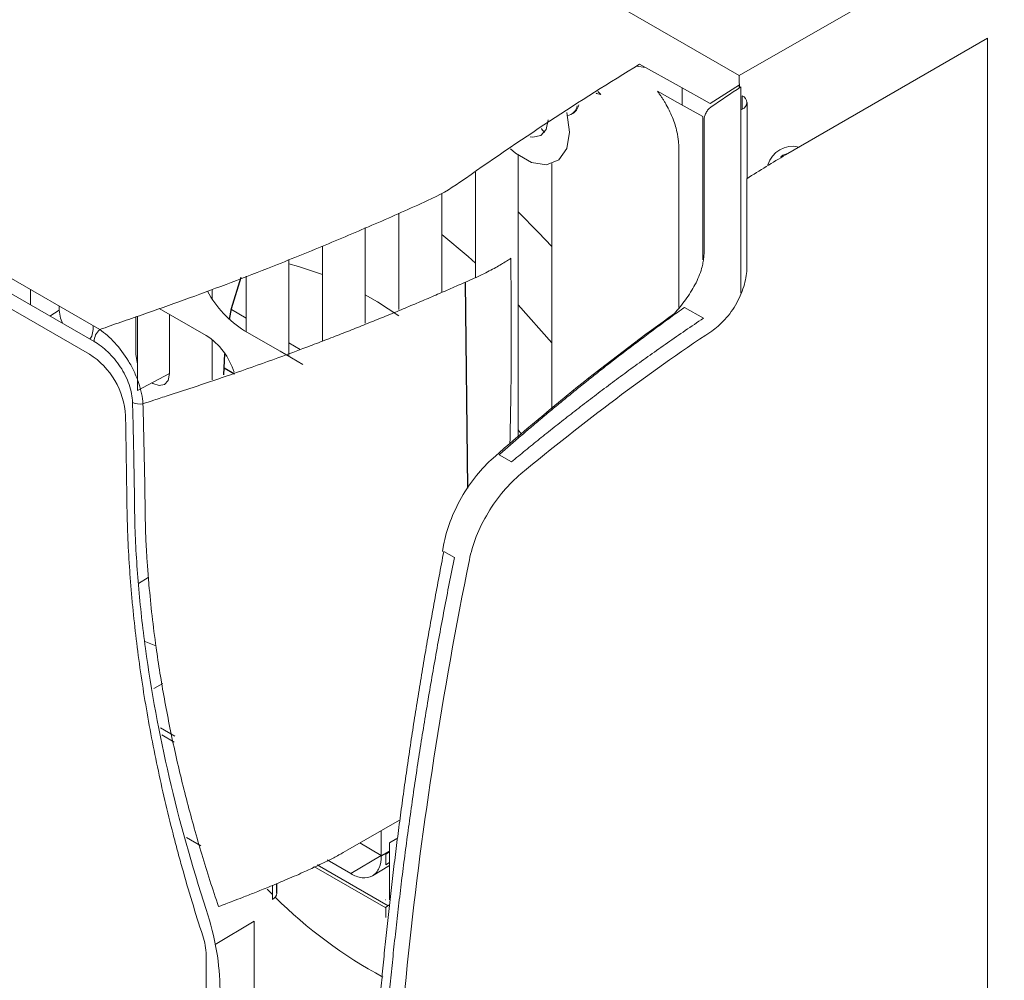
# Paper-space layout '_Isometric' of a CAD drawing. Header units: millimetres. Extents: x -1342 to 1339, y -551 to 2740.
# Tile 47 of 90: x 405 to 451, y 305 to 349. Entities that reach past the tile are written whole.
import ezdxf

# ---------------------------------------------------------------- set-up
doc = ezdxf.new("R2010")
doc.units = ezdxf.units.MM

psp = doc.layouts.new('_Isometric')

# ---------------------------------------------------------------- linework, layer by layer
at = {"color": 144, "linetype": 'Continuous', "lineweight": 18}
for p, q in [((438.453, 346.787), (383.298, 378.628)), ((438.453, 346.787), (447.806, 352.187)), ((449.927, 348.513), (440.599, 343.128)), ((449.927, 267.304), (449.927, 348.513)), ((433.701, 347.218), (434.119, 347.161)), ((431.921, 346.048), (432.054, 345.915)), ((435.812, 346.219), (435.812, 345.428)), ((438.446, 346.356), (438.446, 346.21)), ((438.459, 346.218), (438.459, 346.364)), ((438.523, 346.261), (438.523, 336.731)), ((438.594, 345.848), (438.594, 345.236)), ((438.814, 342.025), (438.814, 345.542)), ((430.604, 344.174), (430.477, 345.082)), ((438.594, 345.236), (438.523, 345.2)), ((436.776, 344.891), (436.776, 338.262)), ((436.827, 338.602), (436.827, 344.724)), ((435.66, 336.063), (435.66, 343.452)), ((428.232, 330.065), (428.232, 343.111)), ((395.598, 342.711), (408.886, 335.04)), ((429.794, 342.716), (429.794, 331.367)), ((394.134, 342.148), (408.409, 333.907)), ((408.622, 334.493), (395.334, 342.164)), ((426.259, 342.329), (426.259, 337.457)), ((438.805, 342.019), (438.805, 337.908)), ((424.696, 336.786), (424.696, 341.334)), ((422.723, 340.433), (422.723, 335.977)), ((421.161, 335.335), (421.161, 339.755)), ((419.187, 338.899), (419.187, 334.525)), ((417.625, 333.808), (417.625, 338.283)), ((415.652, 337.507), (415.652, 334.946)), ((405.678, 336.892), (405.678, 336.192)), ((414.09, 336.45), (414.09, 336.892)), ((407.018, 335.945), (407.018, 336.119)), ((413.81, 334.764), (411.636, 336.019)), ((428.232, 336.181), (429.794, 334.428)), ((436.799, 335.565), (435.926, 336.069)), ((407.018, 335.945), (406.586, 335.668)), ((410.554, 333.904), (410.554, 335.634)), ((410.628, 332.229), (410.628, 335.66)), ((412.116, 335.742), (412.116, 333.002)), ((415.652, 335.574), (414.974, 335.966)), ((408.581, 335.217), (408.581, 335.043)), ((417.222, 334.04), (415.578, 334.989)), ((414.09, 332.717), (414.09, 334.571)), ((418.16, 334.126), (417.625, 334.435)), ((418.283, 333.428), (417.222, 334.041)), ((417.222, 334.041), (417.222, 334.04)), ((412.116, 333.002), (410.628, 332.229)), ((428.232, 330.397), (428.376, 330.214)), ((427.352, 329.25), (427.923, 328.92)), ((424.727, 324.775), (424.779, 325.076)), ((425.286, 324.497), (424.797, 324.78)), ((411.484, 320.417), (410.946, 320.628)), ((411.385, 318.437), (411.811, 318.674)), ((412.36, 316.232), (411.696, 316.616)), ((412.328, 315.964), (411.751, 316.298)), ((420.352, 310.971), (422.741, 312.358)), ((421.906, 311.874), (421.906, 310.694)), ((412.894, 311.555), (413.561, 311.17)), ((422.623, 311.5), (422.285, 311.298)), ((421.906, 310.722), (420.911, 311.296)), ((422.285, 311.298), (422.285, 308.672)), ((420.492, 309.877), (419.395, 310.51)), ((421.906, 310.722), (420.492, 309.877)), ((422.285, 310.885), (422.112, 310.782)), ((422.112, 310.292), (422.112, 310.782)), ((418.783, 310.214), (422.112, 308.292)), ((418.94, 310.29), (422.22, 308.396)), ((421.501, 309.783), (422.285, 310.251)), ((422.112, 310.292), (422.285, 310.395)), ((416.871, 308.911), (416.621, 309.161)), ((416.871, 309.338), (416.871, 308.688)), ((422.112, 308.659), (422.105, 308.663)), ((422.285, 308.436), (422.112, 308.332)), ((422.112, 307.842), (422.112, 308.332)), ((416.024, 307.68), (414.227, 306.606)), ((416.024, 262.566), (416.024, 307.68)), ((413.804, 306.104), (413.804, 260.99))]:
    psp.add_line(p, q, dxfattribs=at)
at = {"color": 7, "linetype": 'Continuous', "lineweight": 25}
for p, q in [((425.911, 327.705), (425.8, 337.239)), ((414.628, 332.954), (414.673, 333.927)), ((414.636, 333.27), (415.12, 332.99)), ((421.906, 310.694), (422.285, 310.92)), ((417.076, 308.973), (417.076, 309.42))]:
    psp.add_line(p, q, dxfattribs=at)
at = {"color": 144, "linetype": 'Continuous', "lineweight": 18, "flags": 128}
for points in [[(433.846, 347.313), (435.672, 346.296), (437.108, 345.498)], [(436.776, 344.891), (435.596, 345.548), (434.67, 346.063)], [(432.054, 345.915), (431.861, 345.96), (431.84, 345.968)], [(428.795, 343.963), (428.915, 343.942), (429.283, 344.013), (429.528, 344.295), (429.614, 344.745)], [(427.884, 343.394), (428.114, 343.199), (428.851, 342.774), (429.543, 342.665), (430.108, 342.886), (430.476, 343.41), (430.604, 344.174)], [(429.301, 344.333), (429.312, 344.322), (429.448, 344.16)], [(440.377, 343.038), (440.475, 343.103), (440.735, 343.206)], [(428.232, 340.482), (429.177, 339.531), (429.794, 338.878)], [(424.696, 339.439), (425.92, 338.414), (426.259, 338.111)], [(417.625, 338.087), (418.081, 337.965), (419.187, 337.591)], [(421.161, 336.654), (421.728, 336.322), (422.723, 335.674)], [(407.166, 335.333), (407.078, 335.566), (407.018, 335.945)], [(408.581, 335.043), (408.521, 334.732), (408.434, 334.601)], [(410.628, 333.478), (410.613, 333.525), (410.554, 333.904)], [(412.116, 333.002), (412.057, 332.691), (411.888, 332.496), (411.634, 332.447), (411.335, 332.551), (411.295, 332.575)], [(410.676, 323.297), (411.122, 323.576), (411.125, 323.578)]]:
    psp.add_lwpolyline(points, dxfattribs=at)
at = {"color": 7, "linetype": 'Continuous', "lineweight": 25, "flags": 128}
psp.add_lwpolyline([(414.88, 335.513), (414.986, 336.02), (415.421, 337.458)], dxfattribs=at)
at = {"color": 144, "linetype": 'Continuous', "lineweight": 18}
for centre, radius, start, end in [((438.478, 345.542), 0.327, 290.7834, 69.2166), ((430.417, 345.481), 0.551, 279.9164, 350.3828), ((430.46, 345.539), 0.582, 297.2519, 349.8129), ((440.933, 342.312), 1.206, 76.4392, 163.189), ((418.259, 339.221), 5.01, 208.7368, 237.639), ((409.404, 334.452), 0.784, 131.3848, 177.0649), ((412.14, 332.162), 3.092, 16.9768, 57.3039), ((406.445, 330.843), 3.64, 3.3921, 57.3362), ((410.743, 332.376), 0.782, 244.2749, 280.4796), ((416.726, 309.008), 0.352, 294.3747, 354.3052), ((432.429, 324.371), 21.931, 225.2806, 241.5243), ((410.864, 306.062), 2.941, 0.8239, 18.7022)]:
    psp.add_arc(centre, radius, start, end, dxfattribs=at)
at = {"color": 7, "linetype": 'Continuous', "lineweight": 25}
psp.add_open_spline([(293.899, -11.39), (292.016, -14.792), (288.329, -21.453), (283.679, -31.633), (279.739, -41.603), (276.483, -51.35), (273.492, -62.003), (270.934, -73.458), (268.94, -85.573), (267.647, -96.978), (266.915, -107.63), (266.622, -117.497), (266.667, -127.015), (267.003, -136.053), (267.568, -144.479), (268.234, -151.714), (268.891, -157.545), (269.474, -162.097), (269.948, -165.491), (270.328, -168.055), (270.642, -170.093), (270.975, -172.18), (271.425, -174.887), (272.054, -178.484), (272.907, -183.065), (274.028, -188.661), (275.433, -195.143), (277.074, -202.118), (278.886, -209.258), (280.826, -216.388), (283.52, -225.677), (287.124, -237.089), (291.82, -250.566), (296.91, -263.954), (302.286, -277.03), (307.756, -289.441), (313.1, -300.859), (318.181, -311.165), (322.911, -320.343), (327.245, -328.441), (330.487, -334.304), (332.843, -338.48), (334.58, -341.523), (336.682, -345.157), (339.233, -349.495), (342.25, -354.53), (345.65, -360.08), (349.259, -365.837), (352.914, -371.535), (356.552, -377.081), (360.168, -382.476), (365.499, -390.264), (372.517, -400.16), (381.221, -411.854), (389.634, -422.649), (397.149, -431.881), (403.67, -439.603), (409.122, -445.867), (414.055, -451.383), (418.477, -456.206), (422.371, -460.36), (425.745, -463.888), (428.901, -467.133), (432.296, -470.565), (436.381, -474.61), (441.31, -479.367), (447.109, -484.791), (453.751, -490.774), (461.551, -497.495), (470.533, -504.818), (480.772, -512.599), (491.928, -520.385), (502.577, -527.075), (512.459, -532.634), (521.116, -537.004), (529.577, -540.762), (537.523, -543.81), (544.87, -546.189), (551.621, -547.979), (557.78, -549.261), (563.352, -550.116), (568.349, -550.621), (573.015, -550.863), (577.741, -550.874), (582.876, -550.595), (588.468, -549.917), (594.335, -548.748), (599.632, -547.23), (604.047, -545.626), (607.779, -544.045), (611.694, -542.134), (616.267, -539.551), (620.989, -536.418), (625.48, -532.954), (629.293, -529.632), (632.697, -526.348), (635.902, -522.957), (638.776, -519.633), (641.417, -516.336), (643.888, -513.038), (646.459, -509.357), (649.115, -505.263), (651.843, -500.725), (654.626, -495.714), (657.326, -490.439), (659.645, -485.537), (661.488, -481.391), (662.86, -478.153), (663.922, -475.552), (664.695, -473.605), (665.289, -472.075), (665.996, -470.228), (667.001, -467.531), (668.306, -463.883), (670.541, -457.336), (673.458, -447.979), (676.423, -437.171), (678.877, -427.258), (680.935, -418.198), (682.966, -408.414), (684.959, -397.859), (686.898, -386.495), (688.771, -374.285), (690.368, -362.617), (691.728, -351.627), (692.872, -341.515), (693.915, -331.393), (694.82, -321.746), (695.536, -313.425), (696.096, -306.433), (696.528, -300.697), (696.884, -295.731), (697.169, -291.554), (697.39, -288.181), (697.559, -285.536), (697.683, -283.533), (697.779, -281.966), (697.854, -280.714), (697.921, -279.601), (697.984, -278.518), (698.052, -277.358), (698.178, -275.151), (698.375, -271.619), (698.634, -266.712), (698.911, -261.127), (699.199, -254.913), (699.499, -247.886), (699.806, -239.963), (700.111, -231.113), (700.405, -221.295), (700.672, -210.563), (700.92, -198.75), (701.124, -185.944), (701.276, -172.107), (701.363, -157.592), (701.381, -142.419), (701.327, -126.613), (701.194, -109.822), (700.972, -92.024), (700.656, -73.199), (700.248, -53.736), (699.747, -33.658), (699.155, -12.991), (698.46, 8.645), (697.658, 31.26), (696.801, 53.476), (695.906, 75.191), (694.992, 96.207), (694.017, 117.603), (692.994, 139.165), (691.934, 160.772), (690.347, 192.182), (688.181, 233.383), (685.49, 282.813), (682.854, 330.522), (680.321, 376.389), (677.845, 421.863), (675.465, 466.84), (673.231, 510.968), (671.176, 554.16), (669.326, 596.339), (667.7, 637.692), (666.402, 675.895), (665.41, 710.978), (664.69, 742.981), (664.188, 774.244), (663.916, 804.732), (663.887, 834.412), (664.112, 863.25), (664.589, 890.482), (665.302, 916.123), (666.23, 940.193), (667.402, 963.465), (668.823, 985.919), (670.5, 1007.537), (672.216, 1025.936), (673.864, 1041.259), (675.338, 1053.611), (676.889, 1065.374), (678.481, 1076.377), (680.082, 1086.515), (681.756, 1096.298), (683.496, 1105.672), (685.288, 1114.585), (687.004, 1122.512), (688.68, 1129.762), (690.299, 1136.312), (691.837, 1142.14), (693.189, 1146.974), (694.332, 1150.865), (695.247, 1153.859), (695.917, 1155.986), (696.289, 1157.142), (696.452, 1157.645), (696.545, 1157.932), (696.744, 1158.542), (697.087, 1159.582), (697.648, 1161.259), (698.448, 1163.592), (699.488, 1166.52), (701.134, 1170.972), (703.537, 1177.058), (706.97, 1184.925), (710.531, 1192.216), (714.02, 1198.691), (717.058, 1203.911), (720.005, 1208.625), (722.639, 1212.588), (724.854, 1215.755), (726.618, 1218.183), (727.914, 1219.918), (728.926, 1221.245), (729.899, 1222.501), (731.091, 1224.014), (732.98, 1226.351), (734.907, 1228.673), (736.355, 1230.31), (736.787, 1230.798)], degree=3, knots=[0, 0, 0, 0, 0.004123, 0.008074, 0.011864, 0.015499, 0.018986, 0.023625, 0.027987, 0.032071, 0.035877, 0.0394, 0.042636, 0.046075, 0.0491, 0.051703, 0.053882, 0.055408, 0.056638, 0.057569, 0.058198, 0.058858, 0.059842, 0.061152, 0.062789, 0.06486, 0.067299, 0.069937, 0.072584, 0.075242, 0.077908, 0.083019, 0.088155, 0.093312, 0.09848, 0.103414, 0.107951, 0.112086, 0.115814, 0.119093, 0.121995, 0.12304, 0.124264, 0.125773, 0.127567, 0.12969, 0.132101, 0.134581, 0.137011, 0.139391, 0.141721, 0.144, 0.149541, 0.154756, 0.159645, 0.16421, 0.167496, 0.170451, 0.173082, 0.175395, 0.177431, 0.179152, 0.180598, 0.182254, 0.184295, 0.186719, 0.189545, 0.192741, 0.19622, 0.200482, 0.20504, 0.209861, 0.214908, 0.218383, 0.221921, 0.225254, 0.228307, 0.231099, 0.233645, 0.235962, 0.238058, 0.239942, 0.241623, 0.243368, 0.245338, 0.247537, 0.249909, 0.252372, 0.254034, 0.255581, 0.257358, 0.259406, 0.262104, 0.264477, 0.266612, 0.268591, 0.270603, 0.272688, 0.27434, 0.276154, 0.278143, 0.280315, 0.282678, 0.285245, 0.288023, 0.290666, 0.292556, 0.294141, 0.295407, 0.296345, 0.296967, 0.297626, 0.299025, 0.30087, 0.302875, 0.308389, 0.314113, 0.317981, 0.322127, 0.326581, 0.331356, 0.336467, 0.341928, 0.347755, 0.352059, 0.356554, 0.36117, 0.365445, 0.369278, 0.372119, 0.374629, 0.376801, 0.378625, 0.380098, 0.381214, 0.382085, 0.382718, 0.383264, 0.383722, 0.384174, 0.38468, 0.385241, 0.387066, 0.389312, 0.391678, 0.394391, 0.397457, 0.400884, 0.404762, 0.409032, 0.413705, 0.41879, 0.424297, 0.430237, 0.436619, 0.442971, 0.449724, 0.456886, 0.464464, 0.472467, 0.480899, 0.489249, 0.497991, 0.507127, 0.516661, 0.526593, 0.535175, 0.544033, 0.553043, 0.562064, 0.57109, 0.580117, 0.601363, 0.622513, 0.641603, 0.660516, 0.679206, 0.697632, 0.715755, 0.733222, 0.750326, 0.767035, 0.783319, 0.796437, 0.80923, 0.821685, 0.833788, 0.845527, 0.856891, 0.867869, 0.877584, 0.886961, 0.895992, 0.904672, 0.912996, 0.920961, 0.925841, 0.930572, 0.935097, 0.939273, 0.943111, 0.946629, 0.950385, 0.953743, 0.956728, 0.95936, 0.96195, 0.964141, 0.965959, 0.967424, 0.968552, 0.969355, 0.96984, 0.969866, 0.969927, 0.970166, 0.970561, 0.971109, 0.972075, 0.97322, 0.974452, 0.977168, 0.980211, 0.983581, 0.98577, 0.988012, 0.989997, 0.991696, 0.993106, 0.994153, 0.994937, 0.995453, 0.995969, 0.996671, 0.997561, 0.999273, 1, 1, 1, 1], dxfattribs=at)
at = {"color": 144, "linetype": 'Continuous', "lineweight": 18}
for points in [[(425.535, 341.854), (428.294, 343.8), (431.067, 345.622), (433.846, 347.313)], [(438.459, 346.364), (438.455, 346.507), (438.451, 346.649), (438.446, 346.791)], [(437.108, 345.498), (437.558, 345.79), (438.008, 346.079), (438.459, 346.364)], [(437.152, 345.34), (437.609, 345.652), (438.066, 345.96), (438.523, 346.261)], [(440.599, 343.128), (440, 342.767), (439.402, 342.397), (438.805, 342.019)], [(425.535, 341.854), (425.086, 341.537), (424.586, 341.253), (424.042, 341.006)], [(427.075, 329.101), (429.832, 331.529), (432.641, 333.767), (435.462, 335.784)], [(437.181, 334.971), (434.211, 332.986), (431.254, 330.773), (428.353, 328.364)]]:
    psp.add_open_spline(points, degree=3, dxfattribs=at)
for points, knots in [([(434.67, 346.063), (434.7, 346.024), (434.76, 345.945), (434.846, 345.824), (434.928, 345.699), (435.007, 345.572), (435.12, 345.378), (435.258, 345.112), (435.401, 344.773), (435.515, 344.433), (435.589, 344.133), (435.632, 343.876), (435.655, 343.659), (435.658, 343.521), (435.66, 343.452)], [0, 0, 0, 0, 0.05011, 0.100047, 0.149937, 0.199905, 0.250076, 0.374866, 0.499856, 0.62429, 0.748931, 0.832666, 0.91616, 1, 1, 1, 1]), ([(436.827, 344.724), (436.828, 344.741), (436.829, 344.776), (436.837, 344.833), (436.852, 344.9), (436.878, 344.979), (436.917, 345.065), (436.966, 345.148), (437.023, 345.223), (437.085, 345.29), (437.129, 345.323), (437.152, 345.34)], [0, 0, 0, 0, 0.0830498, 0.1661749, 0.2505532, 0.3744133, 0.4999413, 0.6231578, 0.7496454, 0.8747632, 1, 1, 1, 1]), ([(408.886, 335.04), (409.212, 335.156), (409.701, 335.329), (410.354, 335.555), (411.333, 335.893), (412.796, 336.412), (414.728, 337.127), (416.428, 337.783), (417.901, 338.37), (419.153, 338.882), (420.394, 339.401), (421.622, 339.929), (422.84, 340.463), (423.641, 340.825), (424.042, 341.006)], [0, 0, 0, 0, 0.062527, 0.093791, 0.125053, 0.250041, 0.375205, 0.500066, 0.583469, 0.666788, 0.750062, 0.83333, 0.91663, 1, 1, 1, 1]), ([(427.893, 338.337), (427.825, 338.293), (427.683, 338.2), (427.45, 338.058), (427.187, 337.906), (426.891, 337.745), (426.561, 337.578), (426.196, 337.406), (425.935, 337.296), (425.8, 337.239)], [0, 0, 0, 0, 0.10668, 0.225497, 0.356443, 0.499478, 0.654518, 0.821426, 1, 1, 1, 1]), ([(427.893, 338.337), (427.909, 336.197), (427.931, 333.354), (427.868, 330.464), (427.852, 329.749)], [0, 0, 0, 0, 0.75256, 1, 1, 1, 1]), ([(435.462, 335.784), (435.548, 335.888), (435.72, 336.094), (435.973, 336.42), (436.207, 336.76), (436.417, 337.121), (436.591, 337.492), (436.71, 337.833), (436.781, 338.126), (436.82, 338.372), (436.825, 338.525), (436.827, 338.602)], [0, 0, 0, 0, 0.125428, 0.250775, 0.380125, 0.499956, 0.626578, 0.749885, 0.834069, 0.916973, 1, 1, 1, 1]), ([(438.805, 337.908), (438.805, 337.679), (438.77, 337.415), (438.615, 336.854), (438.494, 336.557), (438.183, 335.995), (437.994, 335.731), (437.593, 335.285), (437.382, 335.105), (437.181, 334.971)], [0, 0, 0, 0, 0.25, 0.25, 0.5, 0.5, 0.75, 0.75, 1, 1, 1, 1]), ([(425.8, 337.239), (425.572, 337.139), (425.115, 336.937), (424.422, 336.635), (423.718, 336.335), (423.005, 336.034), (422.282, 335.734), (421.549, 335.435), (420.806, 335.137), (420.052, 334.839), (419.288, 334.543), (418.157, 334.112), (416.642, 333.553), (414.868, 332.928), (413.329, 332.408), (412.319, 332.078), (411.711, 331.883), (411.326, 331.755), (411.05, 331.663), (410.885, 331.608)], [0, 0, 0, 0, 0.048181, 0.09674, 0.145687, 0.195028, 0.244772, 0.29493, 0.34551, 0.396522, 0.447978, 0.499888, 0.623934, 0.749913, 0.84992, 0.924954, 0.946396, 0.967838, 1, 1, 1, 1]), ([(435.926, 336.069), (435.709, 335.914), (435.278, 335.605), (434.638, 335.137), (434.01, 334.671), (433.393, 334.205), (432.787, 333.74), (432.192, 333.277), (431.609, 332.817), (431.038, 332.359), (430.478, 331.904), (429.929, 331.452), (429.391, 331.004), (428.865, 330.56), (428.351, 330.12), (427.847, 329.684), (427.516, 329.394), (427.352, 329.25)], [0, 0, 0, 0, 0.0752293, 0.1492353, 0.2220181, 0.2935777, 0.363914, 0.4330271, 0.500917, 0.5675837, 0.6330271, 0.6972474, 0.7602443, 0.8220181, 0.8825686, 0.9418959, 1, 1, 1, 1]), ([(427.923, 328.92), (428.136, 329.096), (428.567, 329.453), (429.224, 329.986), (429.899, 330.526), (430.593, 331.072), (431.305, 331.624), (432.035, 332.179), (432.784, 332.739), (433.551, 333.302), (434.337, 333.867), (435.142, 334.434), (435.964, 335.003), (436.519, 335.376), (436.799, 335.565)], [0, 0, 0, 0, 0.072821, 0.147554, 0.224198, 0.302753, 0.383219, 0.465597, 0.549886, 0.636086, 0.724198, 0.814221, 0.906155, 1, 1, 1, 1]), ([(410.885, 331.608), (410.865, 331.917), (410.797, 332.247), (410.622, 332.762), (410.553, 332.931), (410.397, 333.262), (410.309, 333.427), (410.024, 333.9), (409.812, 334.181), (409.355, 334.676), (409.122, 334.878), (408.886, 335.04)], [0, 0, 0, 0, 0.25, 0.25, 0.375, 0.375, 0.5, 0.5, 0.75, 0.75, 1, 1, 1, 1]), ([(410.403, 331.672), (410.4, 331.802), (410.385, 331.938), (410.333, 332.213), (410.295, 332.353), (410.148, 332.781), (410.009, 333.058), (409.668, 333.576), (409.476, 333.805), (409.057, 334.204), (408.842, 334.365), (408.622, 334.493)], [0, 0, 0, 0, 0.125, 0.125, 0.25, 0.25, 0.5, 0.5, 0.75, 0.75, 1, 1, 1, 1]), ([(413.81, 308.212), (413.133, 310.28), (412.565, 312.32), (411.632, 316.346), (411.265, 318.333), (410.866, 321.275), (410.758, 322.249), (410.593, 324.183), (410.536, 325.137), (410.499, 326.542), (410.495, 327.006), (410.483, 327.936), (410.475, 328.402), (410.448, 329.802), (410.427, 330.736), (410.403, 331.672)], [0, 0, 0, 0, 0.25, 0.25, 0.5, 0.5, 0.625, 0.625, 0.75, 0.75, 0.8125, 0.8125, 0.875, 0.875, 1, 1, 1, 1]), ([(410.885, 331.608), (410.897, 331.145), (410.921, 330.219), (410.952, 328.833), (410.978, 327.449), (410.988, 326.338), (411.013, 325.456), (411.047, 324.79), (411.096, 324.045), (411.176, 323.043), (411.301, 321.803), (411.474, 320.439), (411.667, 319.159), (411.87, 317.969), (412.098, 316.776), (412.35, 315.58), (412.626, 314.382), (412.927, 313.181), (413.252, 311.977), (413.603, 310.771), (413.975, 309.562), (414.244, 308.754), (414.379, 308.35)], [0, 0, 0, 0, 0.062547, 0.125106, 0.18768, 0.250262, 0.276575, 0.306207, 0.339165, 0.37546, 0.43803, 0.500745, 0.551272, 0.601572, 0.65168, 0.701629, 0.751453, 0.80119, 0.850878, 0.900549, 0.950241, 1, 1, 1, 1]), ([(410.078, 331.058), (410.088, 330.558), (410.101, 329.826), (410.114, 329.003), (410.12, 328.6), (410.123, 328.4), (410.125, 328.301), (410.125, 328.251), (410.126, 328.23), (410.126, 328.216), (410.126, 328.207), (410.127, 328.157), (410.128, 328.078), (410.129, 327.968), (410.13, 327.908), (410.13, 327.882), (410.131, 327.864), (410.131, 327.857), (410.132, 327.755), (410.134, 327.642), (410.135, 327.552), (410.135, 327.517), (410.135, 327.502), (410.136, 327.495), (410.136, 327.493), (410.136, 327.491), (410.136, 327.491), (410.137, 327.422), (410.138, 327.327), (410.139, 327.227), (410.14, 327.179), (410.14, 327.159), (410.141, 327.145), (410.141, 327.14), (410.142, 327.069), (410.143, 326.977), (410.145, 326.874), (410.146, 326.831), (410.146, 326.803), (410.146, 326.791), (410.149, 326.651), (410.153, 326.469), (410.158, 326.262), (410.16, 326.174), (410.162, 326.116), (410.163, 326.089), (410.167, 325.935), (410.173, 325.752), (410.18, 325.573), (410.185, 325.454), (410.187, 325.396), (410.211, 324.858), (410.252, 324.132), (410.307, 323.395), (410.347, 322.901), (410.369, 322.65), (410.439, 321.908), (410.491, 321.412), (410.609, 320.411), (410.674, 319.909), (410.817, 318.896), (410.895, 318.389), (411.062, 317.371), (411.152, 316.863), (411.344, 315.839), (411.447, 315.326), (411.663, 314.298), (411.777, 313.785), (412.019, 312.75), (412.145, 312.234), (412.345, 311.454), (412.413, 311.193), (412.553, 310.673), (412.623, 310.415), (412.989, 309.103), (413.307, 308.054), (413.649, 307.005)], [0, 0, 0, 0, 0.0625, 0.09375, 0.109375, 0.117188, 0.121094, 0.123047, 0.124023, 0.124023, 0.125, 0.125, 0.132813, 0.136719, 0.138672, 0.139648, 0.139648, 0.140625, 0.140625, 0.148438, 0.152344, 0.154297, 0.155273, 0.155762, 0.156006, 0.156006, 0.15625, 0.15625, 0.164063, 0.167969, 0.169922, 0.170898, 0.170898, 0.171875, 0.171875, 0.179688, 0.183594, 0.185547, 0.185547, 0.1875, 0.1875, 0.203125, 0.210938, 0.214844, 0.214844, 0.21875, 0.21875, 0.234375, 0.242188, 0.242188, 0.25, 0.25, 0.3125, 0.34375, 0.34375, 0.375, 0.375, 0.4375, 0.4375, 0.5, 0.5, 0.5625, 0.5625, 0.625, 0.625, 0.6875, 0.6875, 0.75, 0.75, 0.8125, 0.8125, 0.84375, 0.84375, 0.875, 0.875, 1, 1, 1, 1]), ([(424.779, 325.076), (424.847, 325.421), (424.95, 325.789), (425.231, 326.536), (425.408, 326.914), (425.82, 327.637), (426.055, 327.98), (426.552, 328.598), (426.814, 328.871), (427.075, 329.101)], [0, 0, 0, 0, 0.25, 0.25, 0.5, 0.5, 0.75, 0.75, 1, 1, 1, 1]), ([(428.353, 328.364), (428.083, 328.139), (427.811, 327.871), (427.296, 327.264), (427.053, 326.925), (426.627, 326.211), (426.443, 325.836), (426.152, 325.095), (426.045, 324.729), (425.976, 324.385)], [0, 0, 0, 0, 0.25, 0.25, 0.5, 0.5, 0.75, 0.75, 1, 1, 1, 1]), ([(424.797, 324.78), (424.723, 324.397), (424.575, 323.631), (424.363, 322.486), (424.156, 321.343), (423.957, 320.203), (423.764, 319.065), (423.579, 317.93), (423.4, 316.798), (423.228, 315.669), (423.063, 314.542), (422.905, 313.419), (422.753, 312.298), (422.609, 311.181), (422.471, 310.067), (422.34, 308.956), (422.216, 307.849), (422.099, 306.744), (421.989, 305.644), (421.886, 304.546), (421.79, 303.453), (421.7, 302.363), (421.617, 301.276), (421.542, 300.193), (421.473, 299.115), (421.411, 298.04), (421.355, 296.968), (421.307, 295.901), (421.265, 294.838), (421.231, 293.779), (421.203, 292.725), (421.182, 291.674), (421.173, 290.977), (421.169, 290.628)], [0, 0, 0, 0, 0.032425, 0.06484, 0.097243, 0.129635, 0.162015, 0.194385, 0.226743, 0.259091, 0.291427, 0.323752, 0.356065, 0.388368, 0.42066, 0.45294, 0.485209, 0.517467, 0.549714, 0.58195, 0.614174, 0.646388, 0.67859, 0.710781, 0.742961, 0.77513, 0.807288, 0.839434, 0.87157, 0.903694, 0.935807, 0.967909, 1, 1, 1, 1]), ([(421.521, 288.781), (421.522, 289.145), (421.523, 289.873), (421.535, 290.971), (421.555, 292.072), (421.582, 293.179), (421.617, 294.289), (421.66, 295.405), (421.711, 296.524), (421.77, 297.648), (421.836, 298.776), (421.91, 299.908), (421.993, 301.044), (422.083, 302.183), (422.181, 303.327), (422.286, 304.475), (422.4, 305.626), (422.521, 306.781), (422.651, 307.94), (422.788, 309.102), (422.933, 310.268), (423.086, 311.437), (423.246, 312.609), (423.415, 313.785), (423.591, 314.964), (423.776, 316.145), (423.968, 317.33), (424.168, 318.518), (424.375, 319.708), (424.591, 320.901), (424.815, 322.097), (425.045, 323.296), (425.206, 324.097), (425.286, 324.497)], [0, 0, 0, 0, 0.0320905, 0.0641922, 0.0963051, 0.1284291, 0.1605643, 0.1927107, 0.2248682, 0.2570369, 0.2892167, 0.3214077, 0.3536099, 0.3858233, 0.4180478, 0.4502835, 0.4825304, 0.5147884, 0.5470576, 0.579338, 0.6116296, 0.6439323, 0.6762462, 0.7085713, 0.7409075, 0.773255, 0.8056136, 0.8379834, 0.8703643, 0.9027565, 0.9351598, 0.9675743, 1, 1, 1, 1]), ([(425.976, 324.385), (424.734, 318.241), (423.792, 312.154), (422.536, 300.237), (422.222, 294.409), (422.222, 288.778)], [0, 0, 0, 0, 0.5, 0.5, 1, 1, 1, 1]), ([(414.379, 308.35), (414.415, 308.365), (414.525, 308.409), (414.747, 308.492), (415.08, 308.62), (415.523, 308.79), (416.074, 309.006), (416.73, 309.27), (417.485, 309.583), (418.229, 309.906), (418.899, 310.213), (419.446, 310.481), (419.922, 310.727), (420.214, 310.894), (420.352, 310.971)], [0, 0, 0, 0, 0.017514, 0.052947, 0.106319, 0.17766, 0.267018, 0.374474, 0.500143, 0.642231, 0.74988, 0.843198, 0.926581, 1, 1, 1, 1]), ([(420.492, 309.877), (420.659, 309.781), (420.839, 309.712), (421.187, 309.67), (421.354, 309.698), (421.63, 309.858), (421.738, 309.988), (421.876, 310.311), (421.906, 310.501), (421.906, 310.694)], [0, 0, 0, 0, 0.25, 0.25, 0.5, 0.5, 0.75, 0.75, 1, 1, 1, 1]), ([(414.448, 304.504), (414.448, 305.083), (414.393, 305.693), (414.18, 306.932), (414.022, 307.565), (413.81, 308.212)], [0, 0, 0, 0, 0.5, 0.5, 1, 1, 1, 1])]:
    psp.add_open_spline(points, degree=3, knots=knots, dxfattribs=at)

doc.saveas('drawing.dxf')
